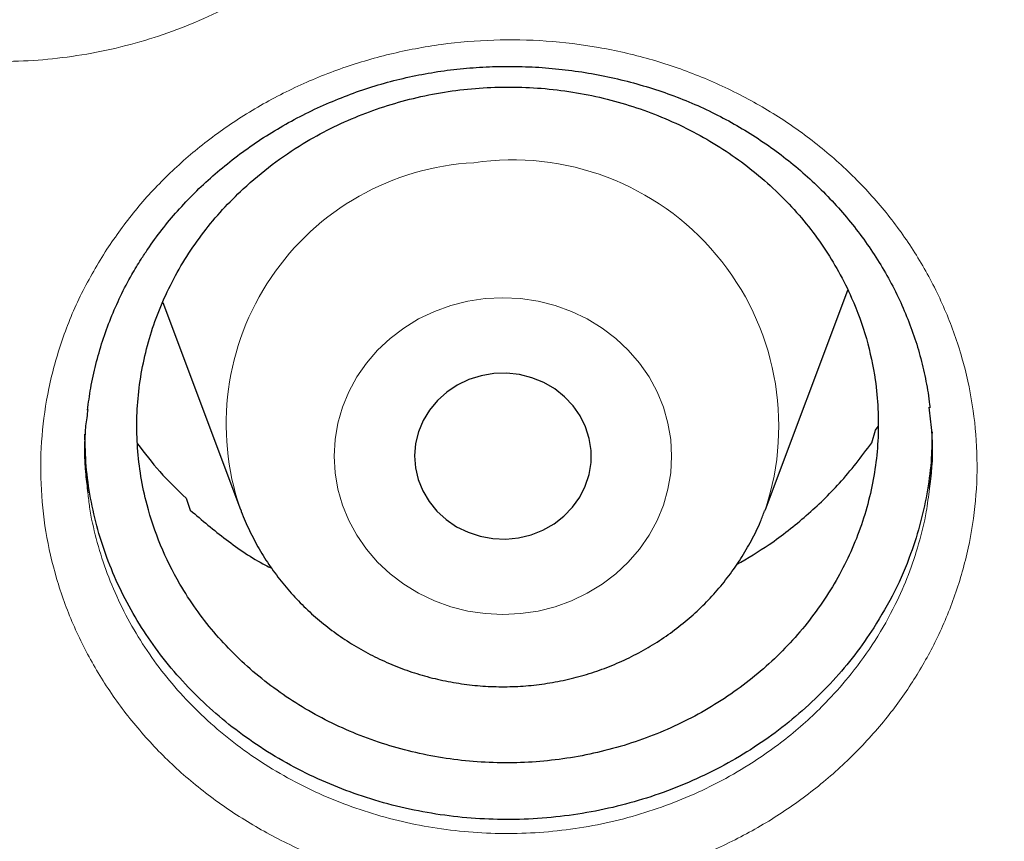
# Model space of a CAD drawing. Header units: millimetres. Extents: x 8 to 830, y 12 to 1725.
# Tile 193 of 256: x 412 to 416.45, y 1547.76 to 1551.48. Entities that reach past the tile are written whole.
import ezdxf

# ---------------------------------------------------------------- set-up
doc = ezdxf.new("R2010")
doc.units = ezdxf.units.MM

msp = doc.modelspace()

# ---------------------------------------------------------------- linework, layer by layer
at = {"color": 7, "linetype": 'Continuous', "lineweight": 30}
for p, q in [((415.3713, 1549.265), (415.7444, 1550.2568)), ((412.6428, 1550.2016), (412.9951, 1549.265)), ((415.8704, 1549.6233), (415.8811, 1549.6406)), ((415.8526, 1549.5661), (415.8704, 1549.6233)), ((412.7498, 1549.3156), (412.7679, 1549.2619)), ((412.9934, 1549.2697), (412.9951, 1549.265)), ((415.3689, 1549.2586), (415.3713, 1549.265))]:
    msp.add_line(p, q, dxfattribs=at)
at = {"color": 8, "linetype": 'Continuous', "lineweight": 0, "flags": 128}
msp.add_lwpolyline([(414.1034, 1550.219), (414.0244, 1550.2073), (413.9472, 1550.1879), (413.8726, 1550.161), (413.8014, 1550.127), (413.7344, 1550.0861), (413.6722, 1550.0389), (413.6157, 1549.9859), (413.5654, 1549.9276), (413.5219, 1549.8647), (413.4856, 1549.7979), (413.4569, 1549.7279), (413.4363, 1549.6555), (413.4238, 1549.5814), (413.4196, 1549.5065), (413.4238, 1549.4316), (413.4363, 1549.3575), (413.4569, 1549.2851), (413.4856, 1549.2151), (413.5219, 1549.1483), (413.5654, 1549.0854), (413.6157, 1549.0271), (413.6722, 1548.9741), (413.7344, 1548.9269), (413.8014, 1548.886), (413.8726, 1548.852), (413.9472, 1548.8251), (414.0244, 1548.8057), (414.1034, 1548.794), (414.1832, 1548.7901), (414.263, 1548.794), (414.342, 1548.8057), (414.4192, 1548.8251), (414.4938, 1548.852), (414.565, 1548.886), (414.6321, 1548.9269), (414.6942, 1548.9741), (414.7507, 1549.0271), (414.801, 1549.0854), (414.8445, 1549.1483), (414.8808, 1549.2151), (414.9095, 1549.2851), (414.9302, 1549.3575), (414.9427, 1549.4316), (414.9469, 1549.5065), (414.9427, 1549.5814), (414.9302, 1549.6555), (414.9095, 1549.7279), (414.8808, 1549.7979), (414.8445, 1549.8647), (414.801, 1549.9276), (414.7507, 1549.9859), (414.6942, 1550.0389), (414.6321, 1550.0861), (414.565, 1550.127), (414.4938, 1550.161), (414.4192, 1550.1879), (414.342, 1550.2073), (414.263, 1550.219), (414.1832, 1550.223), (414.1034, 1550.219)], dxfattribs=at)
at = {"color": 7, "linetype": 'Continuous', "lineweight": 30, "flags": 128}
msp.add_lwpolyline([(414.1414, 1549.8797), (414.0839, 1549.87), (414.0286, 1549.8526), (413.9765, 1549.8278), (413.9288, 1549.7961), (413.8866, 1549.7583), (413.8507, 1549.7151), (413.8219, 1549.6674), (413.8007, 1549.6164), (413.7878, 1549.563), (413.7832, 1549.5083), (413.7872, 1549.4537), (413.7996, 1549.4001), (413.8202, 1549.3489), (413.8485, 1549.301), (413.884, 1549.2574), (413.9258, 1549.2192), (413.9732, 1549.1871), (414.025, 1549.1618), (414.0802, 1549.1439), (414.1375, 1549.1337), (414.1959, 1549.1314), (414.254, 1549.1371), (414.3105, 1549.1507), (414.3644, 1549.1719), (414.4144, 1549.2002), (414.4594, 1549.2351), (414.4986, 1549.2757), (414.5311, 1549.3212), (414.5561, 1549.3707), (414.5732, 1549.4231), (414.582, 1549.4773), (414.5823, 1549.5321), (414.5741, 1549.5863), (414.5575, 1549.6389), (414.533, 1549.6886), (414.501, 1549.7344), (414.4622, 1549.7754), (414.4175, 1549.8106), (414.3678, 1549.8394), (414.3142, 1549.8611), (414.2578, 1549.8752), (414.1998, 1549.8815), (414.1414, 1549.8797)], dxfattribs=at)
at = {"color": 8, "linetype": 'Continuous', "lineweight": 0}
for centre, radius, start, end in [((414.1145, 1549.6514), 1.1843, 93.0505, 198.7988), ((414.2272, 1549.6423), 1.2047, 341.7506, 98.3871)]:
    msp.add_arc(centre, radius, start, end, dxfattribs=at)
for points, knots in [([(411.9045, 1602.1384), (411.4079, 1602.1325), (410.4148, 1602.1207), (408.9279, 1602.0251), (407.4468, 1601.8726), (405.9744, 1601.658), (404.522, 1601.3848), (403.0924, 1601.0544), (401.6879, 1600.6687), (400.3024, 1600.2266), (398.9303, 1599.7256), (397.5746, 1599.1657), (396.2385, 1598.5467), (394.9327, 1597.8732), (393.6598, 1597.1465), (392.4295, 1596.3727), (391.2435, 1595.5542), (390.1031, 1594.6936), (389.0035, 1593.7876), (387.9401, 1592.8322), (386.916, 1591.8281), (385.9341, 1590.7766), (385.0025, 1589.6855), (384.1228, 1588.5571), (383.3018, 1587.4004), (382.54, 1586.2184), (381.8375, 1585.0139), (381.191, 1583.7821), (380.5983, 1582.5176), (380.0617, 1581.2223), (379.5835, 1579.8983), (379.1678, 1578.5558), (378.8154, 1577.1975), (378.5287, 1575.8341), (378.3069, 1574.4685), (378.1492, 1573.1035), (378.0544, 1571.7333), (378.0226, 1570.3523), (378.0552, 1568.9629), (378.1534, 1567.568), (378.317, 1566.1784), (378.5454, 1564.797), (378.8367, 1563.4344), (379.1888, 1562.0932), (379.5999, 1560.7754), (380.0712, 1559.4755), (380.6051, 1558.1882), (381.2019, 1556.9163), (381.8617, 1555.6628), (382.5795, 1554.4377), (383.3541, 1553.2435), (384.179, 1552.0892), (385.0514, 1550.9765), (385.9686, 1549.9066), (386.9343, 1548.8749), (387.9527, 1547.8773), (389.0228, 1546.9165), (390.1437, 1545.9953), (391.3066, 1545.1212), (392.5093, 1544.2959), (393.7422, 1543.5256), (395.0021, 1542.8108), (396.2859, 1542.1517), (397.5989, 1541.5453), (398.9467, 1540.9892), (400.3273, 1540.4858), (401.7385, 1540.0371), (403.1694, 1539.6471), (404.6173, 1539.3164), (406.0705, 1539.0475), (407.526, 1538.8394), (408.981, 1538.6914), (410.4414, 1538.6025), (411.9134, 1538.5727), (413.3942, 1538.6033), (414.8811, 1538.6954), (416.3622, 1538.8488), (417.8346, 1539.0632), (419.2869, 1539.3364), (420.7165, 1539.6668), (422.1211, 1540.0525), (423.5066, 1540.4947), (424.8787, 1540.9956), (426.2344, 1541.5555), (427.5705, 1542.1745), (428.8762, 1542.848), (430.1492, 1543.5747), (431.3795, 1544.3486), (432.5655, 1545.1671), (433.7058, 1546.0276), (434.8055, 1546.9336), (435.8688, 1547.889), (436.8929, 1548.8931), (437.8748, 1549.9446), (438.8065, 1551.0357), (439.6861, 1552.1641), (440.5071, 1553.3208), (441.269, 1554.5028), (441.9715, 1555.7073), (442.6179, 1556.9391), (443.2106, 1558.2036), (443.7472, 1559.4989), (444.2255, 1560.8229), (444.6412, 1562.1654), (444.9936, 1563.5237), (445.2803, 1564.8871), (445.5021, 1566.2527), (445.6598, 1567.6178), (445.7545, 1568.9879), (445.7863, 1570.3689), (445.7538, 1571.7583), (445.6555, 1573.1532), (445.492, 1574.5428), (445.2635, 1575.9243), (444.9723, 1577.2868), (444.6202, 1578.6281), (444.2091, 1579.9458), (443.7378, 1581.2457), (443.2038, 1582.533), (442.6071, 1583.8049), (441.9473, 1585.0584), (441.2294, 1586.2835), (440.4549, 1587.4778), (439.63, 1588.632), (438.7576, 1589.7447), (437.8403, 1590.8146), (436.8747, 1591.8463), (435.8563, 1592.8439), (434.7861, 1593.8047), (433.6653, 1594.726), (432.5024, 1595.6), (431.2997, 1596.4253), (430.0668, 1597.1956), (428.8069, 1597.9104), (427.5231, 1598.5695), (426.2101, 1599.1759), (424.8623, 1599.732), (423.4817, 1600.2354), (422.0705, 1600.6841), (420.6395, 1601.0741), (419.1917, 1601.4048), (417.7385, 1601.6737), (416.283, 1601.882), (414.828, 1602.0291), (413.3676, 1602.1213), (412.3922, 1602.1327), (411.9045, 1602.1384)], [0, 0, 0, 0, 0.007, 0.014, 0.021, 0.028, 0.035, 0.041875, 0.04875, 0.055625, 0.0625, 0.0695, 0.0765, 0.0835, 0.0905, 0.0975, 0.104375, 0.11125, 0.118125, 0.125, 0.132, 0.139, 0.146, 0.153, 0.16, 0.166875, 0.17375, 0.180625, 0.1875, 0.1945, 0.2015, 0.2085, 0.2155, 0.2225, 0.229375, 0.23625, 0.243125, 0.25, 0.257, 0.264, 0.271, 0.278, 0.285, 0.291875, 0.29875, 0.305625, 0.3125, 0.3195, 0.3265, 0.3335, 0.3405, 0.3475, 0.354375, 0.36125, 0.368125, 0.375, 0.382, 0.389, 0.396, 0.403, 0.41, 0.416875, 0.42375, 0.430625, 0.4375, 0.4445, 0.4515, 0.4585, 0.4655, 0.4725, 0.479375, 0.48625, 0.493125, 0.5, 0.507, 0.514, 0.521, 0.528, 0.535, 0.541875, 0.54875, 0.555625, 0.5625, 0.5695, 0.5765, 0.5835, 0.5905, 0.5975, 0.604375, 0.61125, 0.618125, 0.625, 0.632, 0.639, 0.646, 0.653, 0.66, 0.666875, 0.67375, 0.680625, 0.6875, 0.6945, 0.7015, 0.7085, 0.7155, 0.7225, 0.729375, 0.73625, 0.743125, 0.75, 0.757, 0.764, 0.771, 0.778, 0.785, 0.791875, 0.79875, 0.805625, 0.8125, 0.8195, 0.8265, 0.8335, 0.8405, 0.8475, 0.854375, 0.86125, 0.868125, 0.875, 0.882, 0.889, 0.896, 0.903, 0.91, 0.916875, 0.92375, 0.930625, 0.9375, 0.9445, 0.9515, 0.9585, 0.9655, 0.9725, 0.979375, 0.98625, 0.993125, 1, 1, 1, 1]), ([(410.0612, 1554.1993), (410.1049, 1554.2645), (410.1794, 1554.3755), (410.3063, 1554.5185), (410.4286, 1554.6368), (410.563, 1554.7463), (410.7071, 1554.8448), (410.859, 1554.9312), (411.0173, 1555.0054), (411.1836, 1555.0681), (411.3548, 1555.1174), (411.5291, 1555.1529), (411.7057, 1555.1751), (411.8856, 1555.1837), (412.0656, 1555.1781), (412.2433, 1555.1587), (412.4175, 1555.126), (412.5901, 1555.0795), (412.7573, 1555.0199), (412.9178, 1554.9477), (413.0704, 1554.8641), (413.2164, 1554.7679), (413.3527, 1554.6609), (413.4781, 1554.5442), (413.592, 1554.419), (413.695, 1554.2841), (413.7853, 1554.1414), (413.8618, 1553.9926), (413.924, 1553.8396), (413.9725, 1553.681), (414.0057, 1553.5199), (414.0241, 1553.3569), (414.0278, 1553.1939), (414.0165, 1553.0295), (413.9874, 1552.8525), (413.936, 1552.6646), (413.8641, 1552.4843), (413.7807, 1552.3241), (413.6908, 1552.1834), (413.5873, 1552.0487), (413.472, 1551.9228), (413.3457, 1551.8065), (413.2101, 1551.701), (413.0639, 1551.6053), (412.9099, 1551.5216), (412.7489, 1551.4502), (412.5828, 1551.3916), (412.4101, 1551.3456), (412.2341, 1551.3132), (412.0562, 1551.2947), (411.8784, 1551.2899), (411.6989, 1551.2988), (411.5215, 1551.3216), (411.3472, 1551.3579), (411.1775, 1551.4073), (411.0112, 1551.4702), (410.8518, 1551.5456), (410.7003, 1551.633), (410.5583, 1551.731), (410.4242, 1551.8406), (410.301, 1551.9598), (410.1897, 1552.0879), (410.0907, 1552.2238), (410.0035, 1552.3685), (409.93, 1552.5194), (409.8713, 1552.674), (409.8269, 1552.832), (409.7969, 1552.9947), (409.7821, 1553.1595), (409.7827, 1553.3239), (409.7982, 1553.4863), (409.8285, 1553.6482), (409.8785, 1553.8231), (409.952, 1554.0099), (410.0246, 1554.1359), (410.0612, 1554.1993)], [0, 0, 0, 0, 0.018763, 0.031981, 0.0452, 0.05875, 0.072401, 0.085622, 0.098935, 0.112389, 0.126038, 0.139282, 0.152525, 0.166105, 0.179785, 0.193006, 0.206319, 0.219776, 0.233429, 0.246651, 0.259965, 0.273422, 0.287076, 0.300298, 0.313611, 0.327067, 0.340719, 0.354068, 0.367439, 0.380787, 0.394468, 0.407691, 0.421005, 0.43446, 0.448113, 0.464944, 0.481965, 0.495187, 0.508502, 0.521961, 0.535615, 0.548832, 0.562214, 0.575595, 0.589243, 0.602471, 0.615791, 0.629254, 0.642914, 0.656132, 0.669514, 0.682896, 0.696545, 0.709772, 0.723092, 0.736555, 0.750215, 0.763429, 0.776806, 0.790183, 0.803825, 0.817084, 0.830344, 0.843942, 0.857638, 0.870877, 0.884115, 0.89769, 0.911364, 0.924688, 0.938036, 0.951361, 0.965014, 0.982401, 1, 1, 1, 1]), ([(412.3895, 1550.4425), (412.4309, 1550.5015), (412.5138, 1550.6198), (412.6639, 1550.7803), (412.8324, 1550.928), (413.0207, 1551.0587), (413.2258, 1551.1709), (413.4431, 1551.2616), (413.6702, 1551.3289), (413.9038, 1551.3729), (414.1413, 1551.3931), (414.3799, 1551.3884), (414.6164, 1551.3596), (414.8476, 1551.3069), (415.0704, 1551.2306), (415.2823, 1551.1325), (415.4812, 1551.0134), (415.6638, 1550.8741), (415.8285, 1550.7169), (415.9728, 1550.5441), (416.0943, 1550.3573), (416.1923, 1550.1595), (416.2656, 1549.9528), (416.3124, 1549.7395), (416.3329, 1549.5225), (416.3269, 1549.3046), (416.2934, 1549.0887), (416.2338, 1548.8775), (416.1508, 1548.6786), (416.0473, 1548.4941), (415.9233, 1548.3201), (415.775, 1548.155), (415.6032, 1548.0019), (415.414, 1547.8675), (415.2094, 1547.754), (414.9928, 1547.6618), (414.7662, 1547.5921), (414.5322, 1547.5465), (414.2941, 1547.5249), (414.0553, 1547.5276), (413.8188, 1547.5552), (413.5874, 1547.6064), (413.3637, 1547.6807), (413.1508, 1547.7779), (412.951, 1547.8962), (412.7669, 1548.0339), (412.6014, 1548.1901), (412.4561, 1548.3619), (412.3326, 1548.5476), (412.2333, 1548.745), (412.1586, 1548.9514), (412.1097, 1549.1642), (412.0878, 1549.3806), (412.0922, 1549.5979), (412.1235, 1549.8163), (412.1838, 1550.0325), (412.2702, 1550.2445), (412.3497, 1550.3766), (412.3895, 1550.4425)], [0, 0, 0, 0, 0.01729, 0.034632, 0.051922, 0.069809, 0.087754, 0.105642, 0.123484, 0.141383, 0.159226, 0.177099, 0.19503, 0.212903, 0.230726, 0.248605, 0.266427, 0.284317, 0.302264, 0.320153, 0.338019, 0.355942, 0.373807, 0.391721, 0.409693, 0.427607, 0.445525, 0.463501, 0.481419, 0.49801, 0.514601, 0.532565, 0.550585, 0.568547, 0.586425, 0.604359, 0.622236, 0.64014, 0.658102, 0.676007, 0.693842, 0.711734, 0.72957, 0.747438, 0.765364, 0.783233, 0.8011, 0.819024, 0.836891, 0.854777, 0.872721, 0.890607, 0.90848, 0.926409, 0.94428, 0.962833, 0.981448, 1, 1, 1, 1]), ([(412.3043, 1549.3401), (412.3066, 1549.3183), (412.3139, 1549.2486), (412.3405, 1549.1323), (412.3835, 1548.9919), (412.4407, 1548.8539), (412.5103, 1548.7211), (412.5917, 1548.5946), (412.684, 1548.4754), (412.7882, 1548.3623), (412.9023, 1548.258), (413.0254, 1548.1632), (413.1561, 1548.0785), (413.2958, 1548.0033), (413.4416, 1547.9393), (413.5925, 1547.8869), (413.7467, 1547.8464), (413.9059, 1547.8175), (414.0667, 1547.801), (414.2285, 1547.7969), (414.3895, 1547.8051), (414.551, 1547.8258), (414.7097, 1547.8587), (414.864, 1547.9038), (415.0129, 1547.96), (415.1578, 1548.028), (415.3189, 1548.12), (415.4895, 1548.2425), (415.642, 1548.3835), (415.7681, 1548.5277), (415.8712, 1548.6715), (415.9562, 1548.8229), (416.0206, 1548.9696), (416.0673, 1549.1098), (416.0994, 1549.2402), (416.1097, 1549.3245), (416.114, 1549.3596)], [0, 0, 0, 0, 0.01289, 0.041329, 0.06997, 0.098918, 0.128285, 0.156734, 0.185383, 0.214337, 0.243713, 0.272163, 0.300813, 0.32977, 0.359149, 0.387549, 0.416301, 0.445054, 0.474379, 0.50288, 0.531583, 0.560597, 0.590035, 0.618507, 0.647179, 0.676158, 0.705555, 0.748792, 0.792032, 0.821572, 0.857046, 0.892913, 0.921436, 0.949959, 0.979205, 1, 1, 1, 1])]:
    msp.add_open_spline(points, degree=3, knots=knots, dxfattribs=at)
at = {"color": 7, "linetype": 'Continuous', "lineweight": 30}
for points, knots in [([(377.0532, 1573.0448), (377.0508, 1573.0099), (377.0461, 1572.9393), (377.0399, 1572.8224), (377.0331, 1572.6975), (377.0252, 1572.566), (377.017, 1572.4251), (377.0091, 1572.274), (377.0006, 1572.0953), (376.992, 1571.8866), (376.9839, 1571.6459), (376.9766, 1571.3568), (376.9714, 1571.015), (376.9704, 1570.6164), (376.975, 1570.1887), (376.9867, 1569.7289), (377.0066, 1569.2429), (377.0353, 1568.7411), (377.0725, 1568.2367), (377.1178, 1567.734), (377.1713, 1567.2329), (377.2327, 1566.7336), (377.3199, 1566.1085), (377.4415, 1565.3594), (377.6082, 1564.4891), (377.7605, 1563.8002), (377.8839, 1563.2895), (377.9689, 1562.9541), (378.0562, 1562.6248), (378.1433, 1562.3102), (378.2272, 1562.0185), (378.3061, 1561.7533), (378.3793, 1561.5145), (378.4462, 1561.3019), (378.5064, 1561.1154), (378.5591, 1560.9548), (378.6042, 1560.82), (378.6393, 1560.7162), (378.6666, 1560.6365), (378.6902, 1560.5679), (378.7165, 1560.4923), (378.7477, 1560.403), (378.7845, 1560.2992), (378.8307, 1560.17), (378.8878, 1560.0129), (378.9571, 1559.8258), (379.0362, 1559.6165), (379.1255, 1559.3853), (379.2256, 1559.1325), (379.335, 1558.8633), (379.4508, 1558.586), (379.6126, 1558.2089), (379.8226, 1557.7387), (380.0854, 1557.1801), (380.3848, 1556.5743), (380.7235, 1555.9255), (381.1044, 1555.2377), (381.4961, 1554.5691), (381.9371, 1553.8554), (382.4355, 1553.0952), (382.9974, 1552.2914), (383.5841, 1551.503), (384.1207, 1550.825), (384.6016, 1550.2466), (385.0237, 1549.7582), (385.4687, 1549.2632), (385.9374, 1548.7626), (386.3963, 1548.2924), (386.8416, 1547.8533), (387.27, 1547.4454), (387.7152, 1547.0363), (388.1767, 1546.6274), (388.5913, 1546.2734), (388.9458, 1545.9797), (389.2283, 1545.7509), (389.4925, 1545.5412), (389.738, 1545.3502), (389.9643, 1545.1772), (390.1614, 1545.0289), (390.3309, 1544.9032), (390.4745, 1544.7978), (390.6036, 1544.7041), (390.7099, 1544.6275), (390.7926, 1544.5685), (390.8521, 1544.5261), (390.9062, 1544.4878), (390.9723, 1544.4412), (391.0611, 1544.3789), (391.1716, 1544.302), (391.2957, 1544.2163), (391.4305, 1544.1242), (391.576, 1544.0257), (391.7632, 1543.9005), (391.9973, 1543.7463), (392.2837, 1543.5614), (392.5967, 1543.3637), (392.9369, 1543.1541), (393.302, 1542.9349), (393.6861, 1542.7107), (394.0797, 1542.4876), (394.476, 1542.2696), (394.9737, 1542.004), (395.5734, 1541.6972), (396.2758, 1541.3571), (396.9747, 1541.0372), (397.7049, 1540.7215), (398.4656, 1540.4129), (399.2559, 1540.114), (400.04, 1539.8382), (400.8213, 1539.5831), (401.599, 1539.3484), (402.3747, 1539.1329), (403.1479, 1538.9361), (403.9229, 1538.7565), (404.776, 1538.578), (405.7075, 1538.4068), (406.718, 1538.2497), (407.7304, 1538.1207), (408.7455, 1538.0195), (409.7632, 1537.9462), (410.7827, 1537.901), (411.8033, 1537.884), (412.8239, 1537.8953), (413.8437, 1537.935), (414.8619, 1538.0027), (415.8775, 1538.0984), (416.8898, 1538.2218), (417.8978, 1538.3729), (418.8286, 1538.5385), (419.6827, 1538.7122), (420.4634, 1538.8886), (421.2464, 1539.0833), (422.0351, 1539.2981), (422.8256, 1539.5326), (423.6172, 1539.787), (424.4091, 1540.0618), (425.2052, 1540.3591), (425.9911, 1540.6741), (426.7655, 1541.0061), (427.5216, 1541.3512), (428.2642, 1541.7112), (428.9861, 1542.0818), (429.686, 1542.4613), (430.2891, 1542.8057), (430.8011, 1543.1105), (431.2273, 1543.3725), (431.644, 1543.6368), (431.9824, 1543.8582), (432.2385, 1544.0293), (432.4076, 1544.144), (432.5522, 1544.2431), (432.6725, 1544.3263), (432.7687, 1544.3935), (432.8371, 1544.4415), (432.8836, 1544.4743), (432.9221, 1544.5015), (432.9685, 1544.5344), (433.0278, 1544.5766), (433.0971, 1544.6262), (433.1924, 1544.6947), (433.3176, 1544.7855), (433.4765, 1544.9019), (433.6774, 1545.0511), (433.9174, 1545.2323), (434.1928, 1545.4443), (434.4782, 1545.6689), (434.7929, 1545.9221), (435.1375, 1546.2063), (435.5121, 1546.5243), (435.898, 1546.8617), (436.2945, 1547.2193), (436.7005, 1547.5977), (437.0877, 1547.9709), (437.4545, 1548.3357), (437.7942, 1548.6837), (438.125, 1549.0325), (438.44, 1549.3742), (438.7381, 1549.7066), (439.0356, 1550.0471), (439.3305, 1550.3942), (439.6212, 1550.7461), (439.8914, 1551.0823), (440.1435, 1551.4042), (440.3779, 1551.7109), (440.595, 1552.0018), (440.7938, 1552.2741), (440.9809, 1552.5358), (441.1669, 1552.8013), (441.362, 1553.0858), (441.5697, 1553.3957), (441.789, 1553.7316), (442.019, 1554.0939), (442.2588, 1554.4832), (442.5074, 1554.9001), (442.7438, 1555.3108), (442.967, 1555.7119), (443.1759, 1556.0995), (443.3851, 1556.5009), (443.5884, 1556.9051), (443.7872, 1557.3148), (443.9773, 1557.7213), (444.1582, 1558.1229), (444.3234, 1558.5033), (444.4737, 1558.8621), (444.6101, 1559.1988), (444.7334, 1559.5133), (444.8444, 1559.8051), (444.9275, 1560.0301), (444.986, 1560.1915), (445.022, 1560.2923), (445.0531, 1560.3798), (445.079, 1560.4537), (445.1, 1560.514), (445.1173, 1560.5637), (445.1365, 1560.6193), (445.1618, 1560.6931), (445.1962, 1560.7944), (445.238, 1560.9192), (445.2904, 1561.078), (445.3517, 1561.2674), (445.4199, 1561.4832), (445.49, 1561.7109), (445.5615, 1561.9498), (445.6342, 1562.1999), (445.7209, 1562.5079), (445.8209, 1562.879), (445.9326, 1563.318), (446.0436, 1563.783), (446.1444, 1564.2364), (446.2352, 1564.6749), (446.3163, 1565.095), (446.394, 1565.5297), (446.4818, 1566.0655), (446.572, 1566.6902), (446.6569, 1567.3929), (446.7237, 1568.0732), (446.7738, 1568.7306), (446.8089, 1569.3647), (446.8302, 1569.9754), (446.8378, 1570.4719), (446.8382, 1570.86), (446.8358, 1571.1455), (446.8308, 1571.4241), (446.8237, 1571.6914), (446.815, 1571.9447), (446.8049, 1572.1919), (446.7936, 1572.4303), (446.7812, 1572.6577), (446.769, 1572.8593), (446.76, 1572.986), (446.7558, 1573.0448)], [0, 0, 0, 0, 0.000951, 0.00193, 0.003036, 0.004253, 0.00557, 0.006974, 0.008466, 0.010552, 0.012788, 0.015174, 0.018604, 0.022304, 0.026272, 0.03051, 0.035109, 0.039809, 0.0445, 0.049182, 0.053854, 0.058517, 0.063171, 0.071403, 0.079606, 0.08778, 0.090983, 0.094182, 0.097376, 0.100428, 0.103231, 0.105785, 0.10809, 0.110147, 0.111955, 0.113514, 0.114824, 0.115886, 0.116546, 0.117156, 0.117891, 0.118757, 0.119771, 0.120935, 0.122551, 0.124388, 0.126447, 0.128728, 0.13123, 0.133951, 0.136743, 0.139515, 0.145262, 0.150923, 0.1565, 0.163835, 0.171017, 0.178053, 0.185051, 0.193961, 0.202877, 0.211797, 0.220722, 0.226386, 0.232222, 0.238233, 0.244421, 0.250785, 0.255992, 0.261311, 0.266742, 0.272285, 0.27791, 0.2814, 0.284654, 0.287671, 0.290452, 0.292997, 0.295305, 0.297061, 0.298651, 0.300074, 0.30133, 0.302159, 0.302792, 0.303286, 0.303933, 0.304956, 0.306188, 0.307532, 0.308987, 0.310553, 0.31223, 0.315004, 0.318038, 0.32133, 0.324881, 0.328691, 0.332679, 0.336722, 0.340731, 0.344704, 0.351714, 0.358613, 0.3654, 0.372077, 0.379665, 0.387104, 0.394395, 0.401597, 0.408772, 0.415794, 0.42279, 0.429761, 0.436706, 0.445688, 0.454627, 0.463542, 0.472457, 0.481371, 0.490286, 0.4992, 0.508115, 0.517029, 0.525944, 0.534858, 0.543773, 0.552688, 0.561603, 0.568593, 0.575583, 0.582642, 0.589812, 0.597096, 0.604359, 0.61173, 0.61921, 0.626799, 0.634111, 0.641505, 0.648815, 0.655997, 0.663051, 0.669978, 0.674479, 0.678925, 0.683315, 0.687644, 0.689723, 0.691543, 0.693106, 0.69441, 0.695455, 0.696243, 0.696646, 0.696978, 0.697502, 0.698168, 0.698928, 0.699781, 0.70131, 0.703068, 0.705055, 0.708015, 0.711125, 0.714373, 0.717759, 0.721968, 0.726371, 0.73097, 0.735762, 0.74075, 0.745932, 0.750272, 0.754723, 0.75908, 0.763275, 0.767308, 0.771181, 0.775537, 0.77967, 0.783578, 0.787262, 0.79079, 0.794084, 0.797145, 0.799974, 0.80285, 0.805987, 0.809385, 0.813035, 0.816945, 0.821115, 0.825545, 0.830235, 0.834102, 0.838129, 0.842317, 0.846532, 0.850562, 0.854837, 0.85888, 0.862688, 0.866263, 0.869604, 0.872711, 0.875584, 0.878223, 0.879337, 0.880326, 0.881181, 0.881903, 0.882491, 0.882945, 0.883358, 0.884118, 0.885104, 0.886317, 0.887757, 0.88973, 0.891826, 0.894024, 0.896326, 0.898731, 0.901239, 0.905195, 0.909383, 0.913804, 0.918457, 0.922275, 0.926238, 0.930343, 0.934543, 0.941328, 0.94789, 0.954228, 0.960343, 0.966236, 0.971905, 0.977351, 0.980059, 0.98271, 0.985301, 0.987816, 0.990158, 0.992312, 0.994612, 0.996657, 0.99845, 1, 1, 1, 1]), ([(379.6084, 1567.0243), (379.6175, 1566.947), (379.6445, 1566.7168), (379.6975, 1566.3346), (379.7669, 1565.8777), (379.844, 1565.4219), (379.9283, 1564.9673), (380.02, 1564.5138), (380.119, 1564.0618), (380.2252, 1563.6111), (380.3388, 1563.1621), (380.4595, 1562.7147), (380.5874, 1562.2691), (380.7225, 1561.8253), (380.8648, 1561.3835), (381.0141, 1560.9438), (381.1705, 1560.5062), (381.334, 1560.071), (381.5044, 1559.638), (381.6818, 1559.2076), (381.8662, 1558.7797), (382.0574, 1558.3545), (382.2554, 1557.9321), (382.4602, 1557.5125), (382.6718, 1557.0959), (382.8901, 1556.6823), (383.115, 1556.2718), (383.3464, 1555.8646), (383.5845, 1555.4608), (383.829, 1555.0603), (384.0799, 1554.6634), (384.3372, 1554.2701), (384.6008, 1553.8805), (384.8707, 1553.4947), (385.1468, 1553.1127), (385.429, 1552.7347), (385.7172, 1552.3608), (386.0115, 1551.991), (386.3116, 1551.6254), (386.6177, 1551.2641), (386.9295, 1550.9072), (387.247, 1550.5548), (387.5702, 1550.2069), (387.899, 1549.8637), (388.2332, 1549.5251), (388.5729, 1549.1914), (388.9179, 1548.8625), (389.2682, 1548.5385), (389.6236, 1548.2196), (389.9842, 1547.9057), (390.3498, 1547.597), (390.7203, 1547.2935), (391.0957, 1546.9953), (391.4758, 1546.7025), (391.8606, 1546.4151), (392.25, 1546.1332), (392.6439, 1545.8569), (393.0422, 1545.5862), (393.4449, 1545.3212), (393.8517, 1545.0619), (394.2627, 1544.8084), (394.6777, 1544.5608), (395.0967, 1544.3192), (395.5195, 1544.0835), (395.9461, 1543.8538), (396.3763, 1543.6302), (396.8101, 1543.4128), (397.2474, 1543.2015), (397.688, 1542.9965), (398.1318, 1542.7977), (398.5788, 1542.6053), (399.0289, 1542.4192), (399.4819, 1542.2396), (399.9377, 1542.0664), (400.3963, 1541.8997), (400.8576, 1541.7396), (401.3213, 1541.586), (401.7875, 1541.439), (402.256, 1541.2986), (402.7267, 1541.1649), (403.1995, 1541.0379), (403.6743, 1540.9177), (404.151, 1540.8042), (404.6295, 1540.6975), (405.1096, 1540.5976), (405.5913, 1540.5045), (406.0744, 1540.4183), (406.5589, 1540.3389), (407.0445, 1540.2664), (407.5313, 1540.2009), (408.0191, 1540.1422), (408.5078, 1540.0905), (408.9973, 1540.0457), (409.4874, 1540.0079), (409.9781, 1539.9771), (410.4693, 1539.9532), (410.9607, 1539.9363), (411.4524, 1539.9264), (411.9442, 1539.9235), (412.4359, 1539.9275), (412.9276, 1539.9386), (413.419, 1539.9566), (413.9101, 1539.9816), (414.4007, 1540.0136), (414.8907, 1540.0525), (415.3801, 1540.0984), (415.8686, 1540.1512), (416.3563, 1540.211), (416.8429, 1540.2777), (417.3284, 1540.3512), (417.8127, 1540.4317), (418.2956, 1540.519), (418.777, 1540.6132), (419.2569, 1540.7142), (419.7351, 1540.8221), (420.2115, 1540.9367), (420.686, 1541.058), (421.1584, 1541.1861), (421.6288, 1541.3208), (422.0969, 1541.4623), (422.5627, 1541.6103), (423.0261, 1541.765), (423.4869, 1541.9262), (423.9451, 1542.094), (424.4005, 1542.2682), (424.853, 1542.4489), (425.3026, 1542.636), (425.7491, 1542.8294), (426.1925, 1543.0292), (426.6325, 1543.2352), (427.0692, 1543.4475), (427.5025, 1543.666), (427.9321, 1543.8905), (428.3581, 1544.1212), (428.7803, 1544.3579), (429.1987, 1544.6005), (429.6131, 1544.8491), (430.0234, 1545.1035), (430.4296, 1545.3637), (430.8315, 1545.6296), (431.2292, 1545.9013), (431.6223, 1546.1785), (432.011, 1546.4613), (432.3951, 1546.7496), (432.7745, 1547.0433), (433.1491, 1547.3423), (433.5188, 1547.6467), (433.8836, 1547.9562), (434.2433, 1548.2709), (434.598, 1548.5907), (434.9474, 1548.9155), (435.2916, 1549.2452), (435.6304, 1549.5797), (435.9638, 1549.9191), (436.2916, 1550.2631), (436.6139, 1550.6117), (436.9305, 1550.9649), (437.2414, 1551.3225), (437.5465, 1551.6845), (437.8457, 1552.0508), (438.139, 1552.4213), (438.4263, 1552.7959), (438.7075, 1553.1745), (438.9826, 1553.5571), (439.2514, 1553.9436), (439.514, 1554.3338), (439.7703, 1554.7277), (440.0202, 1555.1252), (440.2637, 1555.5263), (440.5007, 1555.9307), (440.7311, 1556.3384), (440.9549, 1556.7494), (441.1721, 1557.1635), (441.3826, 1557.5806), (441.5863, 1558.0007), (441.7832, 1558.4236), (441.9733, 1558.8493), (442.1565, 1559.2776), (442.3328, 1559.7084), (442.5021, 1560.1418), (442.6644, 1560.5774), (442.8197, 1561.0153), (442.9679, 1561.4554), (443.109, 1561.8975), (443.2429, 1562.3416), (443.3697, 1562.7876), (443.4892, 1563.2352), (443.6016, 1563.6846), (443.7066, 1564.1354), (443.8044, 1564.5877), (443.8949, 1565.0414), (443.9781, 1565.4963), (444.054, 1565.9522), (444.1222, 1566.4093), (444.1786, 1566.8267), (444.2089, 1567.0921), (444.2217, 1567.2046)], [0, 0, 0, 0, 0.002614, 0.007787, 0.01296, 0.018134, 0.023307, 0.02848, 0.033653, 0.038827, 0.044, 0.049173, 0.054347, 0.05952, 0.064693, 0.069867, 0.07504, 0.080214, 0.085388, 0.090561, 0.095735, 0.100909, 0.106082, 0.111256, 0.11643, 0.121604, 0.126778, 0.131952, 0.137126, 0.1423, 0.147474, 0.152648, 0.157822, 0.162997, 0.168171, 0.173345, 0.17852, 0.183694, 0.188868, 0.194043, 0.199218, 0.204392, 0.209567, 0.214742, 0.219916, 0.225091, 0.230266, 0.235441, 0.240616, 0.245791, 0.250966, 0.256141, 0.261316, 0.266491, 0.271666, 0.276842, 0.282017, 0.287192, 0.292368, 0.297543, 0.302718, 0.307894, 0.313069, 0.318245, 0.32342, 0.328596, 0.333771, 0.338947, 0.344123, 0.349298, 0.354474, 0.35965, 0.364826, 0.370001, 0.375177, 0.380353, 0.385529, 0.390705, 0.395881, 0.401057, 0.406232, 0.411408, 0.416584, 0.42176, 0.426936, 0.432112, 0.437288, 0.442464, 0.44764, 0.452816, 0.457992, 0.463168, 0.468345, 0.473521, 0.478697, 0.483873, 0.489049, 0.494225, 0.499401, 0.504577, 0.509753, 0.514929, 0.520105, 0.525281, 0.530458, 0.535634, 0.54081, 0.545986, 0.551162, 0.556338, 0.561514, 0.56669, 0.571866, 0.577042, 0.582218, 0.587394, 0.59257, 0.597746, 0.602922, 0.608098, 0.613274, 0.61845, 0.623626, 0.628802, 0.633977, 0.639153, 0.644329, 0.649505, 0.654681, 0.659856, 0.665032, 0.670208, 0.675384, 0.680559, 0.685735, 0.69091, 0.696086, 0.701261, 0.706437, 0.711612, 0.716788, 0.721963, 0.727139, 0.732314, 0.737489, 0.742664, 0.74784, 0.753015, 0.75819, 0.763365, 0.76854, 0.773715, 0.77889, 0.784065, 0.78924, 0.794415, 0.799589, 0.804764, 0.809939, 0.815113, 0.820288, 0.825462, 0.830637, 0.835811, 0.840986, 0.84616, 0.851334, 0.856509, 0.861683, 0.866857, 0.872031, 0.877205, 0.882379, 0.887553, 0.892727, 0.897901, 0.903075, 0.908249, 0.913422, 0.918596, 0.92377, 0.928943, 0.934117, 0.93929, 0.944464, 0.949637, 0.954811, 0.959984, 0.965158, 0.970331, 0.975504, 0.980678, 0.985851, 0.991024, 0.996197, 1, 1, 1, 1]), ([(412.5451, 1550.3974), (412.555, 1550.4126), (412.5845, 1550.458), (412.6385, 1550.5315), (412.7092, 1550.6164), (412.7862, 1550.6978), (412.869, 1550.7752), (412.9573, 1550.8482), (413.0507, 1550.9166), (413.1487, 1550.9797), (413.2508, 1551.0374), (413.3564, 1551.0891), (413.4649, 1551.1346), (413.5757, 1551.1738), (413.6882, 1551.2064), (413.8019, 1551.2322), (413.9169, 1551.2513), (414.0334, 1551.2641), (414.1516, 1551.2704), (414.271, 1551.2702), (414.3909, 1551.2634), (414.5106, 1551.25), (414.6293, 1551.23), (414.7462, 1551.2035), (414.8604, 1551.1708), (414.9713, 1551.132), (415.0782, 1551.0875), (415.1808, 1551.0373), (415.2793, 1550.9815), (415.3742, 1550.9201), (415.4654, 1550.8529), (415.5524, 1550.7802), (415.6349, 1550.7024), (415.7122, 1550.6198), (415.7839, 1550.5329), (415.8495, 1550.4422), (415.9088, 1550.3481), (415.9612, 1550.2512), (416.0067, 1550.152), (416.0448, 1550.051), (416.0758, 1549.9486), (416.0988, 1549.8447), (416.112, 1549.77), (416.1153, 1549.7298), (416.1157, 1549.7249)], [0, 0, 0, 0, 0.012123, 0.036411, 0.0608, 0.085336, 0.110002, 0.134774, 0.159617, 0.184493, 0.209349, 0.234137, 0.258815, 0.283347, 0.307705, 0.331852, 0.355821, 0.379974, 0.404392, 0.429029, 0.453834, 0.478743, 0.503689, 0.528584, 0.553359, 0.577953, 0.602319, 0.626424, 0.650402, 0.6746, 0.699026, 0.723652, 0.748443, 0.77336, 0.798355, 0.823383, 0.848387, 0.873326, 0.898167, 0.922888, 0.947479, 0.971958, 0.996611, 1, 1, 1, 1]), ([(413.0073, 1550.716), (412.9756, 1550.685), (412.9119, 1550.623), (412.8269, 1550.5203), (412.7501, 1550.4108), (412.684, 1550.2956), (412.6291, 1550.1765), (412.5856, 1550.0543), (412.5531, 1549.928), (412.5326, 1549.8), (412.524, 1549.6712), (412.5273, 1549.5429), (412.5425, 1549.414), (412.5741, 1549.2663), (412.6296, 1549.1017), (412.7074, 1548.9448), (412.7911, 1548.8148), (412.8728, 1548.7097), (412.9633, 1548.6116), (413.0637, 1548.5199), (413.1721, 1548.4364), (413.2875, 1548.3619), (413.4087, 1548.2968), (413.5368, 1548.2407), (413.6695, 1548.1948), (413.8055, 1548.1594), (413.9436, 1548.1347), (414.085, 1548.1204), (414.2269, 1548.1172), (414.3683, 1548.1248), (414.5077, 1548.1431), (414.6464, 1548.1723), (414.7816, 1548.212), (414.9124, 1548.2618), (415.0374, 1548.321), (415.1579, 1548.3903), (415.2712, 1548.4685), (415.3766, 1548.5548), (415.4733, 1548.6483), (415.5619, 1548.75), (415.6406, 1548.8578), (415.7088, 1548.971), (415.7662, 1549.0883), (415.813, 1549.2108), (415.8482, 1549.3362), (415.8716, 1549.4635), (415.8832, 1549.5914), (415.8829, 1549.7211), (415.8685, 1549.871), (415.8324, 1550.0401), (415.7731, 1550.2037), (415.7049, 1550.341), (415.6359, 1550.4534), (415.5572, 1550.5596), (415.4679, 1550.6605), (415.3698, 1550.7539), (415.2637, 1550.839), (415.1507, 1550.9154), (415.0298, 1550.9835), (414.9032, 1551.0419), (414.772, 1551.0901), (414.6376, 1551.128), (414.4987, 1551.1557), (414.358, 1551.1725), (414.2165, 1551.1784), (414.0758, 1551.1736), (413.9345, 1551.1578), (413.7955, 1551.1313), (413.6598, 1551.0942), (413.5286, 1551.0473), (413.4009, 1550.9899), (413.2692, 1550.9172), (413.135, 1550.8277), (413.05, 1550.7533), (413.0073, 1550.716)], [0, 0, 0, 0, 0.013188, 0.026468, 0.040037, 0.053706, 0.066957, 0.080302, 0.093743, 0.107411, 0.120664, 0.134009, 0.147462, 0.161135, 0.180999, 0.20118, 0.214856, 0.228098, 0.241433, 0.254911, 0.268585, 0.281837, 0.295182, 0.308624, 0.322294, 0.33554, 0.348879, 0.362313, 0.375976, 0.389217, 0.402551, 0.41598, 0.429637, 0.442877, 0.45621, 0.469638, 0.483294, 0.496537, 0.509872, 0.523303, 0.536962, 0.55021, 0.563552, 0.576989, 0.590654, 0.603905, 0.617249, 0.630701, 0.644372, 0.664235, 0.684415, 0.698091, 0.711334, 0.72467, 0.738149, 0.751824, 0.765075, 0.778424, 0.791869, 0.805541, 0.818788, 0.83213, 0.845566, 0.859231, 0.872473, 0.885808, 0.899239, 0.912897, 0.926137, 0.93947, 0.952897, 0.966553, 0.983184, 1, 1, 1, 1]), ([(412.3026, 1549.7145), (412.307, 1549.7479), (412.3161, 1549.8173), (412.3391, 1549.9216), (412.3693, 1550.0271), (412.4068, 1550.1303), (412.4511, 1550.2308), (412.4974, 1550.3198), (412.5309, 1550.3743), (412.5451, 1550.3974)], [0, 0, 0, 0, 0.139759, 0.291036, 0.441995, 0.592365, 0.741919, 0.890487, 1, 1, 1, 1]), ([(412.3044, 1549.7177), (412.3006, 1549.6928), (412.2858, 1549.5955), (412.2878, 1549.4683), (412.3007, 1549.3679), (412.3043, 1549.3401)], [0, 0, 0, 0, 0.1986188, 0.7776377, 1, 1, 1, 1]), ([(416.114, 1549.3596), (416.1161, 1549.3742), (416.1288, 1549.4612), (416.1317, 1549.5853), (416.1173, 1549.6928), (416.1126, 1549.7278)], [0, 0, 0, 0, 0.119364, 0.713336, 1, 1, 1, 1]), ([(415.8628, 1548.7303), (415.8347, 1548.6889), (415.7782, 1548.6058), (415.6789, 1548.4893), (415.5689, 1548.379), (415.4491, 1548.278), (415.321, 1548.187), (415.1856, 1548.1067), (415.0418, 1548.0361), (414.8924, 1547.977), (414.7388, 1547.9298), (414.5824, 1547.8948), (414.4217, 1547.8716), (414.26, 1547.8609), (414.0985, 1547.8627), (413.9387, 1547.8767), (413.7793, 1547.9031), (413.6231, 1547.9416), (413.4714, 1547.992), (413.3256, 1548.0534), (413.1845, 1548.1265), (413.0511, 1548.2101), (412.9263, 1548.3034), (412.8112, 1548.4054), (412.7048, 1548.5169), (412.6094, 1548.6361), (412.5256, 1548.7619), (412.454, 1548.8931), (412.3943, 1549.0307), (412.3474, 1549.1721), (412.3145, 1549.3163), (412.2942, 1549.4605), (412.2918, 1549.5573), (412.2906, 1549.6052)], [0, 0, 0, 0, 0.031962, 0.064151, 0.096685, 0.129693, 0.1616, 0.193737, 0.226221, 0.259179, 0.291033, 0.323118, 0.355433, 0.388296, 0.420071, 0.452073, 0.484302, 0.517074, 0.548928, 0.58101, 0.613321, 0.646179, 0.678028, 0.710104, 0.742408, 0.775259, 0.80714, 0.839245, 0.871607, 0.904497, 0.936378, 0.968482, 1, 1, 1, 1]), ([(416.1256, 1549.6162), (416.1252, 1549.5773), (416.1243, 1549.4895), (416.107, 1549.3532), (416.0762, 1549.2076), (416.0277, 1549.0535), (415.9596, 1548.892), (415.8952, 1548.7844), (415.8628, 1548.7303)], [0, 0, 0, 0, 0.125872, 0.283812, 0.442875, 0.604617, 0.801224, 1, 1, 1, 1]), ([(412.5287, 1549.5627), (412.5613, 1549.5199), (412.6279, 1549.4324), (412.7086, 1549.3551), (412.7498, 1549.3156)], [0, 0, 0, 0, 0.4892589, 1, 1, 1, 1]), ([(415.2411, 1549.0155), (415.2911, 1549.0451), (415.4031, 1549.1114), (415.5588, 1549.2357), (415.7174, 1549.3874), (415.8058, 1549.5041), (415.8526, 1549.5661)], [0, 0, 0, 0, 0.205678, 0.459913, 0.713338, 1, 1, 1, 1]), ([(412.9938, 1549.2701), (412.9954, 1549.2653), (413.0069, 1549.2309), (413.0352, 1549.1692), (413.0786, 1549.0859), (413.1291, 1549.0063), (413.1857, 1548.9306), (413.2482, 1548.8593), (413.3162, 1548.7927), (413.3894, 1548.7314), (413.4673, 1548.6756), (413.5494, 1548.6257), (413.6354, 1548.5819), (413.7247, 1548.5447), (413.8167, 1548.5141), (413.911, 1548.4904), (414.007, 1548.4738), (414.1041, 1548.4643), (414.2017, 1548.462), (414.2992, 1548.467), (414.3962, 1548.4793), (414.4919, 1548.4987), (414.5858, 1548.5251), (414.6773, 1548.5585), (414.7659, 1548.5986), (414.851, 1548.6452), (414.932, 1548.698), (415.0086, 1548.7567), (415.0803, 1548.8209), (415.1465, 1548.8902), (415.2069, 1548.9642), (415.2613, 1549.0423), (415.3089, 1549.1244), (415.3447, 1549.1966), (415.3618, 1549.2424), (415.3679, 1549.2586)], [0, 0, 0, 0, 0.005067, 0.036156, 0.067276, 0.098435, 0.129639, 0.160894, 0.192202, 0.223567, 0.254987, 0.286463, 0.317992, 0.349572, 0.381197, 0.412864, 0.444567, 0.476301, 0.508059, 0.539837, 0.571625, 0.603417, 0.635206, 0.666983, 0.698743, 0.730478, 0.76218, 0.793842, 0.825459, 0.857025, 0.888535, 0.919986, 0.951377, 0.982709, 1, 1, 1, 1]), ([(412.7679, 1549.2619), (412.8209, 1549.2169), (412.9272, 1549.1267), (413.0531, 1549.0406), (413.1267, 1549.0036), (413.1362, 1548.9989)], [0, 0, 0, 0, 0.464669, 0.930811, 1, 1, 1, 1])]:
    msp.add_open_spline(points, degree=3, knots=knots, dxfattribs=at)

doc.saveas('drawing.dxf')
